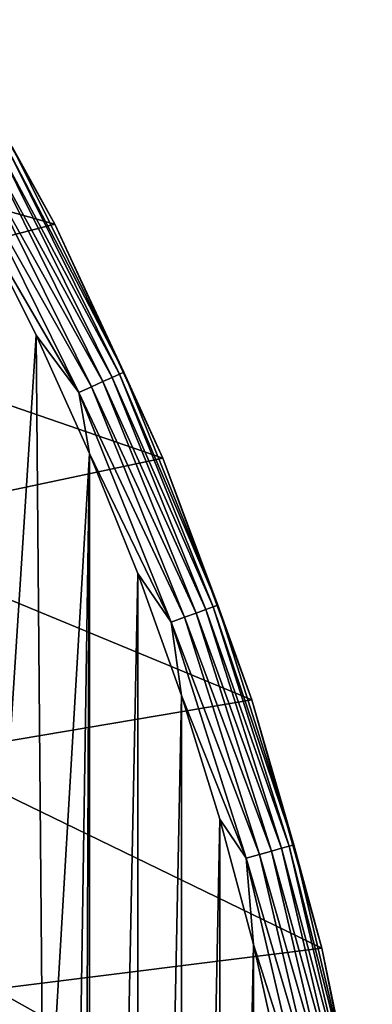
# Model space of a CAD drawing. Header units: millimetres. Extents: x -25 to 25, y -25 to 25.
# Tile 64 of 76: x 22 to 24.7, y 5.4 to 12.9. Entities that reach past the tile are written whole.
import ezdxf

# ---------------------------------------------------------------- set-up
doc = ezdxf.new("R2010")
doc.units = ezdxf.units.MM
doc.header["$LTSCALE"] = 81.481481
for name, color, linetype in [('1', 7, 'CONTINUOUS'), ('12', 7, 'CONTINUOUS'), ('17', 7, 'CONTINUOUS'), ('19', 7, 'CONTINUOUS'), ('4', 7, 'CONTINUOUS'), ('5', 7, 'CONTINUOUS')]:
    doc.layers.add(name, color=color, linetype=linetype)

msp = doc.modelspace()

# ---------------------------------------------------------------- linework, layer by layer
at = {"layer": '1', "color": 96, "linetype": 'Continuous', "true_color": 0x008000}
for points in [[(22.2751, 11.3498, -9.4785), (21.316, 13.0624, -9.4785), (18.8361, 12.3065, -9.4785), (22.2751, 11.3498, -9.4785)], [(19.7881, 10.709, -9.4785), (22.2751, 11.3498, -9.4785), (18.8361, 12.3065, -9.4785), (19.7881, 10.709, -9.4785)], [(23.097, 9.567, -9.4785), (22.2751, 11.3498, -9.4785), (19.7881, 10.709, -9.4785), (23.097, 9.567, -9.4785)], [(20.6048, 9.0383, -9.4785), (23.097, 9.567, -9.4785), (19.7881, 10.709, -9.4785), (20.6048, 9.0383, -9.4785)], [(23.7764, 7.7255, -9.4785), (23.097, 9.567, -9.4785), (20.6048, 9.0383, -9.4785), (23.7764, 7.7255, -9.4785)], [(21.2809, 7.3058, -9.4785), (23.7764, 7.7255, -9.4785), (20.6048, 9.0383, -9.4785), (21.2809, 7.3058, -9.4785)], [(24.3093, 5.8361, -9.4785), (23.7764, 7.7255, -9.4785), (21.2809, 7.3058, -9.4785), (24.3093, 5.8361, -9.4785)], [(21.8115, 5.5236, -9.4785), (24.3093, 5.8361, -9.4785), (21.2809, 7.3058, -9.4785), (21.8115, 5.5236, -9.4785)], [(24.6922, 3.9109, -9.4785), (24.3093, 5.8361, -9.4785), (21.8115, 5.5236, -9.4785), (24.6922, 3.9109, -9.4785)], [(22.1931, 3.7034, -9.4785), (24.6922, 3.9109, -9.4785), (21.8115, 5.5236, -9.4785), (22.1931, 3.7034, -9.4785)]]:
    msp.add_3dface(points, dxfattribs=at)
at = {"layer": '12', "color": 96, "linetype": 'Continuous', "true_color": 0x008000}
msp.add_3dface([(21.8116, 5.523, -11.8785), (22.1932, 3.7028, -11.8785), (22.0018, 3.6715, -11.8975), (21.8116, 5.523, -11.8785)], dxfattribs=at)
at = {"layer": '17', "color": 96, "linetype": 'Continuous', "true_color": 0x008000}
for points in [[(21.316, 13.0625, -11.3785), (22.2752, 11.3498, -11.3785), (21.9519, 11.9371, -11.4892), (21.316, 13.0625, -11.3785)], [(21.9519, 11.9371, -11.4892), (22.8013, 10.2216, -11.4892), (21.9195, 11.9194, -11.5951), (21.9519, 11.9371, -11.4892)], [(21.9519, 11.9371, -11.4892), (22.2752, 11.3498, -11.3785), (22.8013, 10.2216, -11.4892), (21.9519, 11.9371, -11.4892)], [(21.7976, 11.8531, -11.7693), (22.641, 10.1498, -11.7693), (21.7142, 11.8078, -11.829), (21.7976, 11.8531, -11.7693)], [(21.8672, 11.891, -11.69), (22.7132, 10.1822, -11.69), (21.7976, 11.8531, -11.7693), (21.8672, 11.891, -11.69)], [(21.7976, 11.8531, -11.7693), (22.7132, 10.1822, -11.69), (22.641, 10.1498, -11.7693), (21.7976, 11.8531, -11.7693)], [(21.9195, 11.9194, -11.5951), (22.7676, 10.2065, -11.5951), (21.8672, 11.891, -11.69), (21.9195, 11.9194, -11.5951)], [(21.8672, 11.891, -11.69), (22.7676, 10.2065, -11.5951), (22.7132, 10.1822, -11.69), (21.8672, 11.891, -11.69)], [(21.9195, 11.9194, -11.5951), (22.8013, 10.2216, -11.4892), (22.7676, 10.2065, -11.5951), (21.9195, 11.9194, -11.5951)], [(21.7142, 11.8078, -11.829), (22.5544, 10.111, -11.829), (21.6213, 11.7573, -11.866), (21.7142, 11.8078, -11.829)], [(21.7142, 11.8078, -11.829), (22.641, 10.1498, -11.7693), (22.5544, 10.111, -11.829), (21.7142, 11.8078, -11.829)], [(21.6936, 11.3859, -11.8785), (21.6213, 11.7573, -11.866), (22.4579, 10.0677, -11.866), (21.6936, 11.3859, -11.8785)], [(21.6213, 11.7573, -11.866), (22.5544, 10.111, -11.829), (22.4579, 10.0677, -11.866), (21.6213, 11.7573, -11.866)], [(22.1345, 10.5031, -11.8785), (21.6936, 11.3859, -11.8785), (22.4579, 10.0677, -11.866), (22.1345, 10.5031, -11.8785)], [(22.2752, 11.3498, -11.3785), (23.097, 9.5671, -11.3785), (22.8013, 10.2216, -11.4892), (22.2752, 11.3498, -11.3785)], [(22.5394, 9.6033, -11.8785), (22.1345, 10.5031, -11.8785), (22.4579, 10.0677, -11.866), (22.5394, 9.6033, -11.8785)], [(22.7676, 10.2065, -11.5951), (23.4821, 8.4338, -11.5951), (22.7132, 10.1822, -11.69), (22.7676, 10.2065, -11.5951)], [(22.8013, 10.2216, -11.4892), (23.5168, 8.4462, -11.4892), (22.7676, 10.2065, -11.5951), (22.8013, 10.2216, -11.4892)], [(22.7676, 10.2065, -11.5951), (23.5168, 8.4462, -11.4892), (23.4821, 8.4338, -11.5951), (22.7676, 10.2065, -11.5951)], [(22.8013, 10.2216, -11.4892), (23.097, 9.5671, -11.3785), (23.5168, 8.4462, -11.4892), (22.8013, 10.2216, -11.4892)], [(22.641, 10.1498, -11.7693), (23.3515, 8.3868, -11.7693), (22.5544, 10.111, -11.829), (22.641, 10.1498, -11.7693)], [(22.7132, 10.1822, -11.69), (23.426, 8.4136, -11.69), (22.641, 10.1498, -11.7693), (22.7132, 10.1822, -11.69)], [(22.641, 10.1498, -11.7693), (23.426, 8.4136, -11.69), (23.3515, 8.3868, -11.7693), (22.641, 10.1498, -11.7693)], [(22.7132, 10.1822, -11.69), (23.4821, 8.4338, -11.5951), (23.426, 8.4136, -11.69), (22.7132, 10.1822, -11.69)], [(22.5544, 10.111, -11.829), (23.2622, 8.3548, -11.829), (22.4579, 10.0677, -11.866), (22.5544, 10.111, -11.829)], [(22.5394, 9.6033, -11.8785), (22.4579, 10.0677, -11.866), (23.1626, 8.319, -11.866), (22.5394, 9.6033, -11.8785)], [(22.4579, 10.0677, -11.866), (23.2622, 8.3548, -11.829), (23.1626, 8.319, -11.866), (22.4579, 10.0677, -11.866)], [(22.5544, 10.111, -11.829), (23.3515, 8.3868, -11.7693), (23.2622, 8.3548, -11.829), (22.5544, 10.111, -11.829)], [(22.9078, 8.688, -11.8785), (22.5394, 9.6033, -11.8785), (23.1626, 8.319, -11.866), (22.9078, 8.688, -11.8785)], [(23.097, 9.5671, -11.3785), (23.7764, 7.7254, -11.3785), (23.5168, 8.4462, -11.4892), (23.097, 9.5671, -11.3785)], [(23.2391, 7.7585, -11.8785), (22.9078, 8.688, -11.8785), (23.1626, 8.319, -11.866), (23.2391, 7.7585, -11.8785)], [(23.426, 8.4136, -11.69), (24.0014, 6.5957, -11.69), (23.3515, 8.3868, -11.7693), (23.426, 8.4136, -11.69)], [(23.4821, 8.4338, -11.5951), (24.0588, 6.6115, -11.5951), (23.426, 8.4136, -11.69), (23.4821, 8.4338, -11.5951)], [(23.426, 8.4136, -11.69), (24.0588, 6.6115, -11.5951), (24.0014, 6.5957, -11.69), (23.426, 8.4136, -11.69)], [(23.5168, 8.4462, -11.4892), (24.0944, 6.6212, -11.4892), (23.4821, 8.4338, -11.5951), (23.5168, 8.4462, -11.4892)], [(23.4821, 8.4338, -11.5951), (24.0944, 6.6212, -11.4892), (24.0588, 6.6115, -11.5951), (23.4821, 8.4338, -11.5951)], [(23.5168, 8.4462, -11.4892), (23.7764, 7.7254, -11.3785), (24.0944, 6.6212, -11.4892), (23.5168, 8.4462, -11.4892)], [(23.2622, 8.3548, -11.829), (23.8335, 6.5496, -11.829), (23.1626, 8.319, -11.866), (23.2622, 8.3548, -11.829)], [(23.3515, 8.3868, -11.7693), (23.925, 6.5747, -11.7693), (23.2622, 8.3548, -11.829), (23.3515, 8.3868, -11.7693)], [(23.2622, 8.3548, -11.829), (23.925, 6.5747, -11.7693), (23.8335, 6.5496, -11.829), (23.2622, 8.3548, -11.829)], [(23.3515, 8.3868, -11.7693), (24.0014, 6.5957, -11.69), (23.925, 6.5747, -11.7693), (23.3515, 8.3868, -11.7693)], [(23.2391, 7.7585, -11.8785), (23.1626, 8.319, -11.866), (23.7315, 6.5215, -11.866), (23.2391, 7.7585, -11.8785)], [(23.1626, 8.319, -11.866), (23.8335, 6.5496, -11.829), (23.7315, 6.5215, -11.866), (23.1626, 8.319, -11.866)], [(23.5327, 6.8164, -11.8785), (23.2391, 7.7585, -11.8785), (23.7315, 6.5215, -11.866), (23.5327, 6.8164, -11.8785)], [(23.7764, 7.7254, -11.3785), (24.3092, 5.8361, -11.3785), (24.0944, 6.6212, -11.4892), (23.7764, 7.7254, -11.3785)], [(23.7881, 5.8633, -11.8785), (23.5327, 6.8164, -11.8785), (23.7315, 6.5215, -11.866), (23.7881, 5.8633, -11.8785)], [(24.0588, 6.6115, -11.5951), (24.4943, 4.7504, -11.5951), (24.0014, 6.5957, -11.69), (24.0588, 6.6115, -11.5951)], [(24.0944, 6.6212, -11.4892), (24.5305, 4.7574, -11.4892), (24.0588, 6.6115, -11.5951), (24.0944, 6.6212, -11.4892)], [(24.0588, 6.6115, -11.5951), (24.5305, 4.7574, -11.4892), (24.4943, 4.7504, -11.5951), (24.0588, 6.6115, -11.5951)], [(24.0944, 6.6212, -11.4892), (24.3092, 5.8361, -11.3785), (24.5305, 4.7574, -11.4892), (24.0944, 6.6212, -11.4892)], [(23.8335, 6.5496, -11.829), (24.2649, 4.7059, -11.829), (23.7315, 6.5215, -11.866), (23.8335, 6.5496, -11.829)], [(23.925, 6.5747, -11.7693), (24.3581, 4.724, -11.7693), (23.8335, 6.5496, -11.829), (23.925, 6.5747, -11.7693)], [(23.8335, 6.5496, -11.829), (24.3581, 4.724, -11.7693), (24.2649, 4.7059, -11.829), (23.8335, 6.5496, -11.829)], [(24.0014, 6.5957, -11.69), (24.4358, 4.739, -11.69), (23.925, 6.5747, -11.7693), (24.0014, 6.5957, -11.69)], [(23.925, 6.5747, -11.7693), (24.4358, 4.739, -11.69), (24.3581, 4.724, -11.7693), (23.925, 6.5747, -11.7693)], [(24.0014, 6.5957, -11.69), (24.4943, 4.7504, -11.5951), (24.4358, 4.739, -11.69), (24.0014, 6.5957, -11.69)], [(23.7881, 5.8633, -11.8785), (23.7315, 6.5215, -11.866), (24.1611, 4.6858, -11.866), (23.7881, 5.8633, -11.8785)], [(23.7315, 6.5215, -11.866), (24.2649, 4.7059, -11.829), (24.1611, 4.6858, -11.866), (23.7315, 6.5215, -11.866)], [(24.0049, 4.9007, -11.8785), (23.7881, 5.8633, -11.8785), (24.1611, 4.6858, -11.866), (24.0049, 4.9007, -11.8785)], [(24.3092, 5.8361, -11.3785), (24.6922, 3.9109, -11.3785), (24.5305, 4.7574, -11.4892), (24.3092, 5.8361, -11.3785)]]:
    msp.add_3dface(points, dxfattribs=at)
at = {"layer": '19', "color": 96, "linetype": 'Continuous', "true_color": 0x008000}
msp.add_3dface([(22.1931, 3.7034, -9.4785), (21.8115, 5.5236, -9.4785), (21.9368, 4.4784, -9.4661), (22.1931, 3.7034, -9.4785)], dxfattribs=at)
at = {"layer": '4', "color": 96, "linetype": 'Continuous', "true_color": 0x008000}
for points in [[(22.1345, 10.5031, -11.8785), (21.8116, 5.523, -11.8785), (21.6936, 11.3859, -11.8785), (22.1345, 10.5031, -11.8785)], [(22.1932, 3.7028, -11.8785), (21.8116, 5.523, -11.8785), (22.1345, 10.5031, -11.8785), (22.1932, 3.7028, -11.8785)], [(22.5394, 9.6033, -11.8785), (22.1932, 3.7028, -11.8785), (22.1345, 10.5031, -11.8785), (22.5394, 9.6033, -11.8785)], [(22.4232, 1.8574, -11.8785), (22.1932, 3.7028, -11.8785), (22.5394, 9.6033, -11.8785), (22.4232, 1.8574, -11.8785)], [(22.5, 0, -11.8785), (22.4232, 1.8574, -11.8785), (22.5394, 9.6033, -11.8785), (22.5, 0, -11.8785)], [(22.5394, -9.6033, -11.8785), (22.5, 0, -11.8785), (22.5394, 9.6033, -11.8785), (22.5394, -9.6033, -11.8785)], [(22.9078, 8.688, -11.8785), (22.5394, -9.6033, -11.8785), (22.5394, 9.6033, -11.8785), (22.9078, 8.688, -11.8785)], [(22.9078, -8.688, -11.8785), (22.5394, -9.6033, -11.8785), (22.9078, 8.688, -11.8785), (22.9078, -8.688, -11.8785)], [(23.2391, 7.7585, -11.8785), (22.9078, -8.688, -11.8785), (22.9078, 8.688, -11.8785), (23.2391, 7.7585, -11.8785)], [(23.2391, -7.7585, -11.8785), (22.9078, -8.688, -11.8785), (23.2391, 7.7585, -11.8785), (23.2391, -7.7585, -11.8785)], [(23.5327, 6.8164, -11.8785), (23.2391, -7.7585, -11.8785), (23.2391, 7.7585, -11.8785), (23.5327, 6.8164, -11.8785)], [(23.5327, -6.8164, -11.8785), (23.2391, -7.7585, -11.8785), (23.5327, 6.8164, -11.8785), (23.5327, -6.8164, -11.8785)], [(23.7881, 5.8633, -11.8785), (23.5327, -6.8164, -11.8785), (23.5327, 6.8164, -11.8785), (23.7881, 5.8633, -11.8785)], [(23.7881, -5.8633, -11.8785), (23.5327, -6.8164, -11.8785), (23.7881, 5.8633, -11.8785), (23.7881, -5.8633, -11.8785)], [(24.0049, 4.9007, -11.8785), (23.7881, -5.8633, -11.8785), (23.7881, 5.8633, -11.8785), (24.0049, 4.9007, -11.8785)]]:
    msp.add_3dface(points, dxfattribs=at)
at = {"layer": '5', "color": 96, "linetype": 'Continuous', "true_color": 0x008000}
for points in [[(21.316, 13.0624, -9.4785), (22.2751, 11.3498, -9.4785), (21.316, 13.0625, -11.3785), (21.316, 13.0624, -9.4785)], [(21.316, 13.0625, -11.3785), (22.2751, 11.3498, -9.4785), (22.2752, 11.3498, -11.3785), (21.316, 13.0625, -11.3785)], [(22.2751, 11.3498, -9.4785), (23.097, 9.567, -9.4785), (22.2752, 11.3498, -11.3785), (22.2751, 11.3498, -9.4785)], [(22.2752, 11.3498, -11.3785), (23.097, 9.567, -9.4785), (23.097, 9.5671, -11.3785), (22.2752, 11.3498, -11.3785)], [(23.097, 9.567, -9.4785), (23.7764, 7.7255, -9.4785), (23.097, 9.5671, -11.3785), (23.097, 9.567, -9.4785)], [(23.097, 9.5671, -11.3785), (23.7764, 7.7255, -9.4785), (23.7764, 7.7254, -11.3785), (23.097, 9.5671, -11.3785)], [(23.7764, 7.7255, -9.4785), (24.3093, 5.8361, -9.4785), (23.7764, 7.7254, -11.3785), (23.7764, 7.7255, -9.4785)], [(23.7764, 7.7254, -11.3785), (24.3093, 5.8361, -9.4785), (24.3092, 5.8361, -11.3785), (23.7764, 7.7254, -11.3785)], [(24.3093, 5.8361, -9.4785), (24.6922, 3.9109, -9.4785), (24.3092, 5.8361, -11.3785), (24.3093, 5.8361, -9.4785)], [(24.3092, 5.8361, -11.3785), (24.6922, 3.9109, -9.4785), (24.6922, 3.9109, -11.3785), (24.3092, 5.8361, -11.3785)]]:
    msp.add_3dface(points, dxfattribs=at)

doc.saveas('drawing.dxf')
